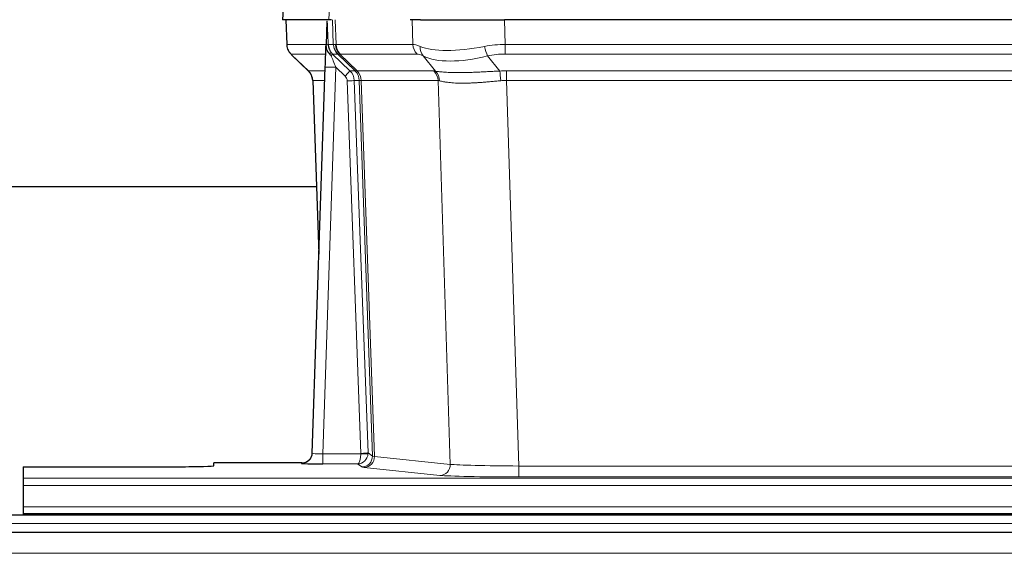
# Model space of a CAD drawing. Header units: inches. Extents: x 0 to 20790, y -12 to 14700.
# Tile 133 of 256: x 4682 to 4961, y 11553 to 11704. Entities that reach past the tile are written whole.
import ezdxf

# ---------------------------------------------------------------- set-up
doc = ezdxf.new("R2010")
doc.units = ezdxf.units.IN
doc.layers.add('1', color=7, linetype='Continuous', true_color=0xffffff)

msp = doc.modelspace()

# ---------------------------------------------------------------- linework, layer by layer
at = {"layer": '1', "color": 2, "linetype": 'Continuous', "lineweight": 25}
for p, q in [((4756.757, 11711.535), (4756.376, 11704.375)), ((4769.51, 11704.375), (4756.393, 11704.375)), ((4757.317, 11704.375), (4757.565, 11697.365)), ((4768.93, 11703.945), (4768.703, 11697.215)), ((4770.295, 11704.375), (4769.51, 11704.375)), ((4795.444, 11704.375), (4792.549, 11704.375)), ((4795.444, 11704.375), (4819.303, 11704.375)), ((5034.526, 11704.375), (4819.303, 11704.375)), ((4768.703, 11697.215), (4768.702, 11697.165)), ((4758.978, 11694.36), (4763.767, 11689.802)), ((4764.805, 11581.52), (4768.494, 11690.897)), ((4764.927, 11687.146), (4766.706, 11637.872)), ((4766.032, 11656.996), (4597.863, 11656.996)), ((4764.798, 11581.386), (4764.805, 11581.52)), ((4682.915, 11577.675), (4682.915, 11574.401)), ((4682.915, 11577.675), (4726.915, 11577.675)), ((4761.817, 11578.755), (4736.915, 11578.755)), ((4736.915, 11577.937), (4736.915, 11578.755)), ((4682.915, 11574.401), (4682.915, 11572.332)), ((4682.915, 11572.332), (4682.915, 11566.306)), ((4682.915, 11566.306), (4682.915, 11564.375)), ((5167.415, 11563.981), (4190.415, 11563.981)), ((4682.915, 11564.375), (5170.915, 11564.375)), ((4682.915, 11564.375), (4682.915, 11563.981)), ((5167.415, 11558.981), (4190.415, 11558.981))]:
    msp.add_line(p, q, dxfattribs=at)
at = {"layer": '1', "color": 110, "linetype": 'Continuous', "lineweight": 13}
for p, q in [((4756.773, 11711.532), (4756.393, 11704.375)), ((4769.51, 11704.375), (4769.884, 11711.532)), ((4757.333, 11704.375), (4757.581, 11697.381)), ((4770.779, 11697.381), (4770.536, 11704.375)), ((4771.321, 11704.375), (4771.565, 11697.381)), ((4793.312, 11697.381), (4793.121, 11704.375)), ((4819.303, 11704.375), (4819.494, 11697.381)), ((4757.581, 11697.381), (4768.709, 11697.381)), ((4769.318, 11697.381), (4770.779, 11697.381)), ((4771.565, 11697.381), (4793.312, 11697.381)), ((4819.494, 11697.381), (5034.335, 11697.381)), ((4819.494, 11694.644), (4819.494, 11697.381)), ((4768.619, 11694.644), (4758.799, 11694.644)), ((4771.998, 11694.644), (4770.563, 11694.644)), ((4770.563, 11694.644), (4775.49, 11689.894)), ((4776.927, 11689.888), (4772.035, 11694.632)), ((4772.581, 11694.632), (4777.527, 11689.835)), ((4794.495, 11694.644), (4772.747, 11694.644)), ((5034.335, 11694.644), (4819.494, 11694.644)), ((4758.894, 11694.452), (4763.708, 11689.871)), ((4799.764, 11689.767), (4796.271, 11694.085)), ((4814.47, 11694.085), (4817.923, 11689.817)), ((4763.72, 11689.894), (4768.46, 11689.894)), ((4771.492, 11690.901), (4767.798, 11581.359)), ((4774.102, 11688.385), (4771.492, 11690.901)), ((4775.49, 11689.894), (4776.902, 11689.894)), ((4777.527, 11689.835), (4799.261, 11689.835)), ((4819.836, 11689.893), (5033.993, 11689.893)), ((4819.836, 11687.155), (4819.836, 11689.893)), ((4768.368, 11687.159), (4764.938, 11687.159)), ((4764.938, 11687.159), (4766.712, 11638.046)), ((4778.604, 11581.455), (4774.713, 11687.018)), ((4776.711, 11687.159), (4780.602, 11581.596)), ((4778.12, 11687.159), (4776.711, 11687.159)), ((4781.83, 11580.699), (4778.12, 11687.159)), ((4778.703, 11687.115), (4782.416, 11580.585)), ((4800.443, 11687.115), (4778.709, 11687.115)), ((4803.901, 11578.338), (4800.443, 11687.115)), ((4819.836, 11687.155), (4823.31, 11577.87)), ((5033.993, 11687.155), (4819.836, 11687.155)), ((4767.798, 11581.359), (4778.603, 11581.359)), ((4767.798, 11581.359), (4767.798, 11578.465)), ((4780.602, 11581.596), (4781.83, 11580.699)), ((4782.416, 11580.585), (4803.901, 11578.338)), ((4761.807, 11578.622), (4761.817, 11578.755)), ((4767.798, 11578.465), (4777.64, 11578.465)), ((4778.834, 11577.593), (4777.64, 11578.465)), ((4800.992, 11575.222), (4779.507, 11577.469)), ((4823.31, 11577.87), (4823.31, 11574.766)), ((4823.31, 11577.87), (5030.52, 11577.87)), ((5030.52, 11574.766), (4823.31, 11574.766)), ((4682.915, 11574.401), (5170.915, 11574.401)), ((4682.915, 11572.332), (5170.915, 11572.332)), ((4682.915, 11566.306), (5170.915, 11566.306)), ((5167.415, 11561.616), (4190.415, 11561.616)), ((5167.415, 11553.123), (4190.415, 11553.123))]:
    msp.add_line(p, q, dxfattribs=at)
for centre, major_axis, ratio, start_param, end_param in [((4761.576, 11697.521), (0, 4), 0.9993908, 1.6057029, 2.3736478), ((4767.32, 11697.311), (-1.999, -0.077), 0.1036431, 2.3309857, 3.1065184), ((4798.574, 11674.521), (-27.808, 22.856), 0.0163197, 6.2307104, 6.2626907), ((4774.775, 11697.521), (0, 4), 0.9993908, 1.6057029, 2.3736478), ((4798.574, 11674.521), (-27.661, 22.629), 0.1172119, 6.1415195, 6.1734997), ((4775.443, 11697.521), (0, 4), 0.9702957, 1.6057029, 2.3736478), ((4797.191, 11697.521), (0, 4), 0.9702957, 1.6057029, 2.3736478), ((4820.143, 11674.521), (-27.492, 22.639), 0.1155218, 5.9182109, 6.1390417), ((4820.143, 11674.521), (-26.983, 1.545), 0.8452785, 4.7847941, 5.0056249), ((4782.615, 11671.644), (-23.826, 22.997), 0.016839, 6.265741, 6.3949638), ((4768.588, 11693.86), (-1.583, -1.222), 0.0276319, 2.3426468, 3.1139303), ((4769.174, 11693.205), (-1.388, -1.44), 0.0242285, 2.3413968, 3.1173399), ((4773.34, 11697.521), (-3.533, 1.889), 0.9978056, 1.1483104, 1.2948107), ((4797.424, 11707.611), (26.658, 10.191), 0.0473724, 3.1922144, 3.3375655), ((4774.812, 11697.509), (1.703, 3.619), 0.9971774, 2.0444506, 2.8128075), ((4775.277, 11697.509), (-0.603, 3.954), 0.9772749, 1.4578558, 2.2262127), ((4795.797, 11671.643), (-23.81, 22.997), 0.0168486, 6.2337623, 6.2657425), ((4797.424, 11707.611), (25.449, 12.923), 0.0600246, 3.1865743, 3.3319254), ((4795.878, 11671.644), (-23.636, 22.829), 0.1185166, 6.1610865, 6.1930668), ((4817.447, 11671.644), (-23.46, 22.829), 0.1194803, 5.9401815, 6.1610123), ((4798.967, 11696.962), (1.736, 3.604), 0.8689501, 2.008197, 2.795133), ((4819.24, 11707.611), (26.677, 8.186), 0.3267204, 3.5164364, 4.4002733), ((4814.47, 11696.962), (-0.881, 3.902), 0.2224052, 1.5615969, 2.3485329), ((4820.143, 11671.644), (-16.721, 16.271), 0.9721633, 5.498263, 5.7190939), ((4771.492, 11690.971), (-1.856, 4.567), 0.0053314, 0.7881854, 1.5839148), ((4819.24, 11707.611), (25.873, 10.634), 0.4068526, 3.4799804, 4.3638173), ((4788.589, 11665.876), (-24.879, 24.014), 0.016827, 6.2657537, 6.3097783), ((4760.943, 11687.016), (0, -4), 0.9993908, 1.606401, 2.3736478), ((4771.492, 11690.796), (2.998, -0.101), 0.0348797, 1.5719726, 3.1427689), ((4774.102, 11688.455), (-1.388, -1.44), 0.0242285, 1.5456675, 3.1173399), ((4772.713, 11687.016), (-2.83, 2.828), 0.9993905, 3.9625957, 4.7298425), ((4801.739, 11665.876), (-24.848, 24.014), 0.0168509, 6.2432976, 6.2657509), ((4774.125, 11687.016), (0, -4), 0.9993908, 1.606401, 2.3736478), ((4774.15, 11687.01), (-1.442, -3.731), 0.998056, 1.9750302, 2.7420583), ((4774.825, 11686.958), (-0.019, -4), 0.9702844, 1.6145674, 2.378208), ((4774.831, 11686.958), (0, -4), 0.9702957, 1.6100662, 2.3736478), ((4823.327, 11665.726), (-24.592, 23.931), 0.1189226, 6.0865623, 6.1615802), ((4796.565, 11686.958), (0, -4), 0.9702957, 1.6100662, 2.3736478), ((4797.068, 11686.89), (-0.926, -3.891), 0.9457602, 1.8333412, 2.5978993), ((4820.625, 11665.893), (-17.528, 16.98), 0.9676454, 5.4983416, 5.5781892), ((4817.923, 11686.939), (0.32, -3.987), 0.0824896, 1.6016287, 2.3703401), ((4772.713, 11686.947), (-1.703, 1.052), 0.998638, 3.7311375, 4.4983842), ((4774.713, 11687.088), (-1.999, -0.074), 0.0348758, 1.5695108, 3.106687), ((4798.962, 11662.999), (-20.849, 24.157), 0.0182438, 6.248525, 6.2709784), ((4820.631, 11662.849), (-20.559, 24.143), 0.1188179, 6.1116391, 6.1866571), ((4820.625, 11663.016), (-2.819, 24.028), 0.8253154, 6.1813941, 6.2612416), ((4761.807, 11581.621), (-2.991, 0.235), 0.9996552, 1.6492063, 3.1415821), ((4767.81, 11581.621), (3.005, 0.103), 0.0869619, 3.134501, 4.7052973), ((4777.64, 11581.464), (0.028, 3), 0.3214645, 3.1707908, 4.6805006), ((4777.64, 11581.464), (0.98, 2.84), 0.9849493, 3.4786225, 4.9883323), ((4777.604, 11581.421), (-0.606, 0.798), 0.9977276, 4.00347, 4.0992355), ((4778.603, 11581.429), (1.997, -0.118), 0.0348391, 4.7144422, 6.2458161), ((4778.604, 11581.525), (1.999, 0.074), 0.0348758, 4.7111034, 6.2482796), ((4778.834, 11580.592), (-1.769, -2.423), 0.9990158, 0.6312732, 2.2367485), ((4779.507, 11580.468), (-0.312, -2.984), 0.969741, 0.1074293, 1.71115), ((4777.604, 11581.49), (-0.383, 2.976), 0.9995817, 4.5240333, 4.6197988), ((4801.833, 11580.614), (-20.016, 0.105), 0.0266879, 0.0359631, 0.2452873), ((4801.833, 11577.615), (-23.014, 0), 0.0261612, 0.0358052, 0.2451294), ((4800.992, 11578.221), (-0.312, -2.984), 0.969741, 0.1074293, 1.71115), ((4823.316, 11578.367), (-20.013, 0.095), 0.0248544, 0.2452138, 1.5705958), ((4823.316, 11575.368), (23.012, 0), 0.0261647, 3.3867297, 4.7121117)]:
    msp.add_ellipse(centre, major_axis=major_axis, ratio=ratio, start_param=start_param, end_param=end_param, dxfattribs=at)
at = {"layer": '1', "color": 2, "linetype": 'Continuous', "lineweight": 25}
for centre, major_axis, ratio, start_param, end_param in [((4768.494, 11691.072), (0.227, 6.726), 0.0008736, 4.686473, 5.8457525), ((4760.931, 11686.993), (3.886, 0.947), 0.998973, 6.0801535, 6.8477658), ((4785.812, 11662.999), (-20.882, 24.158), 0.0154016, 6.2674704, 6.311495), ((4761.818, 11581.758), (0.15, 3), 0.998739, 3.1914798, 4.7286497), ((4726.915, 11577.937), (-10, 0), 0.0261859, 1.5707963, 3.1415927), ((4767.81, 11578.622), (6.003, 0), 0.0262109, 3.1395311, 4.7103274)]:
    msp.add_ellipse(centre, major_axis=major_axis, ratio=ratio, start_param=start_param, end_param=end_param, dxfattribs=at)
msp.add_open_spline([(4768.93, 11703.945), (4768.968, 11703.948), (4769.026, 11703.956), (4769.05, 11703.963), (4769.054, 11703.967)], degree=3, dxfattribs=at)
at = {"layer": '1', "color": 110, "linetype": 'Continuous', "lineweight": 13}
for points, knots in [([(4769.054, 11703.967), (4769.06, 11703.832), (4769.066, 11703.696), (4769.077, 11703.425), (4769.083, 11703.289), (4769.1, 11702.88), (4769.111, 11702.607), (4769.134, 11702.06), (4769.145, 11701.786), (4769.167, 11701.238), (4769.178, 11700.963), (4769.2, 11700.413), (4769.211, 11700.138), (4769.232, 11699.588), (4769.243, 11699.312), (4769.275, 11698.485), (4769.297, 11697.933), (4769.318, 11697.381)], [0, 0, 0, 0, 0.0625, 0.0625, 0.125, 0.125, 0.25, 0.25, 0.375, 0.375, 0.5, 0.5, 0.625, 0.625, 0.75, 0.75, 1, 1, 1, 1]), ([(4799.764, 11689.767), (4799.91, 11689.747), (4800.074, 11689.725), (4800.439, 11689.678), (4800.64, 11689.654), (4800.914, 11689.624), (4800.97, 11689.618), (4801.084, 11689.606), (4801.142, 11689.6), (4801.32, 11689.582), (4801.443, 11689.571), (4801.822, 11689.537), (4802.092, 11689.515), (4802.662, 11689.476), (4802.963, 11689.458), (4803.598, 11689.427), (4803.931, 11689.413), (4804.456, 11689.397), (4804.635, 11689.392), (4804.909, 11689.386), (4805.002, 11689.385), (4805.143, 11689.382), (4805.19, 11689.381), (4805.284, 11689.38), (4805.711, 11689.374), (4806.153, 11689.371), (4806.96, 11689.373), (4807.788, 11689.381), (4808.661, 11689.401), (4809.555, 11689.426), (4810.013, 11689.442), (4810.6, 11689.464), (4810.718, 11689.469), (4810.955, 11689.478), (4811.075, 11689.483), (4811.434, 11689.498), (4811.675, 11689.509), (4812.4, 11689.542), (4812.887, 11689.565), (4813.871, 11689.615), (4814.368, 11689.64), (4815.369, 11689.692), (4815.874, 11689.718), (4816.892, 11689.769), (4817.405, 11689.794), (4817.923, 11689.817)], [0, 0, 0, 0, 0.0625, 0.0625, 0.125, 0.125, 0.140625, 0.140625, 0.15625, 0.15625, 0.1875, 0.1875, 0.25, 0.25, 0.3125, 0.3125, 0.375, 0.375, 0.40625, 0.40625, 0.421875, 0.421875, 0.4296875, 0.4296875, 0.4375, 0.5, 0.5, 0.5625, 0.625, 0.625, 0.6875, 0.6875, 0.703125, 0.703125, 0.71875, 0.71875, 0.75, 0.75, 0.8125, 0.8125, 0.875, 0.875, 0.9375, 0.9375, 1, 1, 1, 1]), ([(4778.703, 11687.115), (4778.552, 11687.114), (4778.43, 11687.117), (4778.242, 11687.13), (4778.177, 11687.14), (4778.141, 11687.155)], [0, 0, 0, 0, 0.5, 0.5, 1, 1, 1, 1]), ([(4818.242, 11687.089), (4817.753, 11687.044), (4817.269, 11686.999), (4816.31, 11686.91), (4815.834, 11686.866), (4814.892, 11686.781), (4814.425, 11686.74), (4813.5, 11686.662), (4813.041, 11686.625), (4812.36, 11686.575), (4812.134, 11686.559), (4811.796, 11686.537), (4811.684, 11686.529), (4811.461, 11686.515), (4811.35, 11686.508), (4810.798, 11686.475), (4810.367, 11686.453), (4809.524, 11686.416), (4808.699, 11686.389), (4807.913, 11686.378), (4807.147, 11686.377), (4806.773, 11686.381), (4806.364, 11686.39), (4806.319, 11686.391), (4806.229, 11686.394), (4806.184, 11686.395), (4806.049, 11686.399), (4805.783, 11686.408), (4805.525, 11686.419), (4805.021, 11686.444), (4804.698, 11686.466), (4804.082, 11686.515), (4803.787, 11686.544), (4803.227, 11686.607), (4802.961, 11686.642), (4802.583, 11686.698), (4802.46, 11686.718), (4802.282, 11686.747), (4802.224, 11686.757), (4802.108, 11686.778), (4802.052, 11686.788), (4801.774, 11686.84), (4801.569, 11686.883), (4801.191, 11686.969), (4801.018, 11687.012), (4800.863, 11687.054)], [0, 0, 0, 0, 0.0625, 0.0625, 0.125, 0.125, 0.1875, 0.1875, 0.25, 0.25, 0.28125, 0.28125, 0.296875, 0.296875, 0.3125, 0.3125, 0.375, 0.375, 0.4375, 0.5, 0.5, 0.5625, 0.5625, 0.5703125, 0.5703125, 0.578125, 0.578125, 0.59375, 0.625, 0.625, 0.6875, 0.6875, 0.75, 0.75, 0.8125, 0.8125, 0.84375, 0.84375, 0.859375, 0.859375, 0.875, 0.875, 0.9375, 0.9375, 1, 1, 1, 1])]:
    msp.add_open_spline(points, degree=3, knots=knots, dxfattribs=at)
at = {"layer": '1', "color": 2, "linetype": 'Continuous', "lineweight": 25}
for points, knots in [([(4769.318, 11697.381), (4769.32, 11697.327), (4769.324, 11697.273), (4769.332, 11697.167), (4769.338, 11697.114), (4769.357, 11696.958), (4769.374, 11696.856), (4769.416, 11696.655), (4769.44, 11696.557), (4769.496, 11696.362), (4769.528, 11696.266), (4769.581, 11696.123), (4769.6, 11696.076), (4769.639, 11695.981), (4769.66, 11695.934), (4769.725, 11695.794), (4769.771, 11695.702), (4769.872, 11695.521), (4769.926, 11695.431), (4770.042, 11695.254), (4770.104, 11695.167), (4770.171, 11695.08)], [0, 0, 0, 0, 0.0625, 0.0625, 0.125, 0.125, 0.25, 0.25, 0.375, 0.375, 0.5, 0.5, 0.5625, 0.5625, 0.625, 0.625, 0.75, 0.75, 0.875, 0.875, 1, 1, 1, 1]), ([(4757.578, 11697.329), (4757.575, 11697.297), (4757.554, 11696.969), (4757.701, 11696.406), (4757.942, 11695.763), (4758.185, 11695.336), (4758.357, 11695.082), (4758.456, 11694.947), (4758.497, 11694.895)], [0, 0, 0, 0, 0.0267984, 0.2769207, 0.4859555, 0.6569382, 0.8419831, 1, 1, 1, 1]), ([(4768.702, 11697.165), (4768.698, 11697.044), (4768.7, 11696.806), (4768.725, 11696.573), (4768.753, 11696.4), (4768.764, 11696.342), (4768.783, 11696.256), (4768.789, 11696.228), (4768.803, 11696.171), (4768.811, 11696.143), (4768.849, 11696.003), (4768.886, 11695.895), (4768.972, 11695.684), (4769.021, 11695.583), (4769.09, 11695.459), (4769.105, 11695.435), (4769.134, 11695.386), (4769.149, 11695.362), (4769.195, 11695.291), (4769.227, 11695.244), (4769.295, 11695.154), (4769.33, 11695.109), (4769.402, 11695.022), (4769.439, 11694.98), (4769.497, 11694.917), (4769.517, 11694.896), (4769.557, 11694.855), (4769.576, 11694.834), (4769.617, 11694.792), (4769.637, 11694.77), (4769.677, 11694.727), (4769.697, 11694.704), (4769.716, 11694.681)], [0, 0, 0, 0, 0.125, 0.25, 0.25, 0.3125, 0.3125, 0.34375, 0.34375, 0.375, 0.375, 0.5, 0.5, 0.625, 0.625, 0.65625, 0.65625, 0.6875, 0.6875, 0.75, 0.75, 0.8125, 0.8125, 0.875, 0.875, 0.90625, 0.90625, 0.9375, 0.9375, 0.96875, 0.96875, 1, 1, 1, 1]), ([(4769.716, 11694.681), (4769.787, 11694.594), (4769.859, 11694.509), (4769.972, 11694.385), (4770.01, 11694.344), (4770.087, 11694.263), (4770.127, 11694.223), (4770.166, 11694.184)], [0, 0, 0, 0, 0.5, 0.5, 0.75, 0.75, 1, 1, 1, 1])]:
    msp.add_open_spline(points, degree=3, knots=knots, dxfattribs=at)
at = {"layer": '1', "color": 110, "linetype": 'Continuous', "lineweight": 13}
msp.add_open_spline([(4776.927, 11689.888), (4776.962, 11689.876), (4777.097, 11689.855), (4777.359, 11689.841), (4777.522, 11689.835)], degree=3, dxfattribs=at)
for points, weights in [([(4777.522, 11689.835), (4777.524, 11689.835), (4777.527, 11689.835)], [0.500000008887, 0.499999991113, 0.500000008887]), ([(4778.709, 11687.115), (4778.706, 11687.115), (4778.703, 11687.115)], [0.50000001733, 0.49999998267, 0.50000001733])]:
    msp.add_rational_spline(points, weights, degree=2, dxfattribs=at)

doc.saveas('drawing.dxf')
